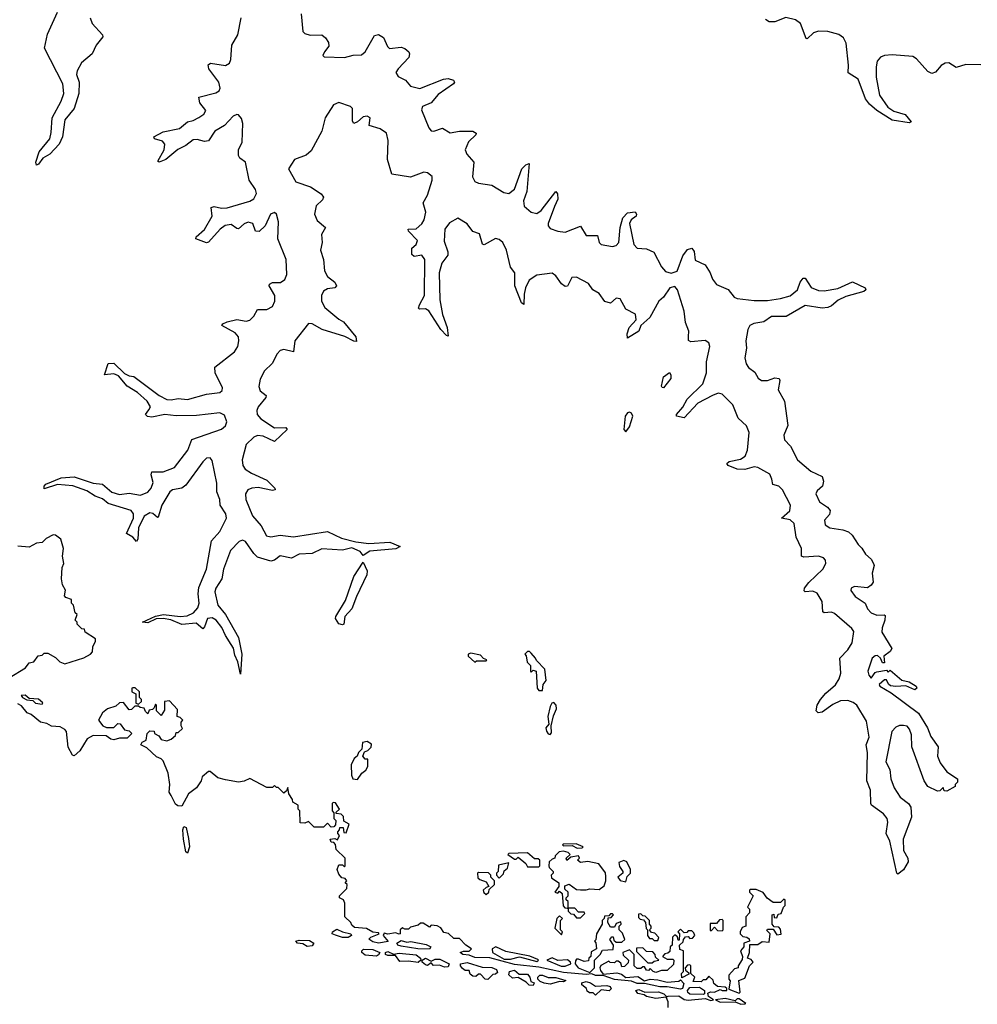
# Model space of a CAD drawing. Extents: x 2528705 to 2678277, y 911730 to 1023331.
# Tile 212 of 241: x 2621286 to 2626357, y 957281 to 962495. Entities that reach past the tile are written whole.
import ezdxf

# ---------------------------------------------------------------- set-up
doc = ezdxf.new("R2010")
doc.units = 0

msp = doc.modelspace()

# ---------------------------------------------------------------- linework, layer by layer
at = {"layer": '0CON20XD'}
for points in [[(2621659.6, 962505), (2621669.2, 962475), (2621724.7, 962415), (2621726.7, 962405), (2621690.6, 962359.4), (2621669.5, 962315), (2621613.7, 962266.3), (2621589.6, 962225), (2621585.7, 962205), (2621600.5, 962165), (2621599.2, 962105), (2621575, 962024.6), (2621524.1, 961965), (2621512.5, 961875), (2621494.8, 961835.2), (2621445, 961783.8), (2621407.9, 961762.1), (2621385, 961730), (2621374, 961724), (2621371.1, 961741.1), (2621389.2, 961795), (2621445.3, 961865), (2621453, 961897), (2621457.6, 961975), (2621506.1, 962063.9), (2621519, 962105), (2621513.4, 962155), (2621417.3, 962345), (2621432.3, 962417.7), (2621486.7, 962535)], [(2622775.4, 962525.4), (2622785, 962431.9), (2622795, 962422.7), (2622823.9, 962413.9), (2622885, 962414.6), (2622905, 962398.9), (2622921.6, 962375), (2622922.3, 962355), (2622899.1, 962325), (2622891.5, 962305), (2622897.8, 962297.8), (2623005, 962294.3), (2623052.2, 962307.8), (2623095, 962309.8), (2623115.2, 962325), (2623165, 962412), (2623185, 962417), (2623211.4, 962401.4), (2623233, 962353), (2623243.2, 962343.2), (2623305, 962350.3), (2623325, 962343.1), (2623346.2, 962325), (2623350.2, 962315), (2623345.8, 962294.2), (2623289.1, 962235), (2623278.3, 962215), (2623290.2, 962195), (2623328.9, 962175), (2623355, 962142.2), (2623405, 962130.5), (2623529.6, 962180.4), (2623555, 962183.8), (2623583.6, 962175), (2623588.1, 962165), (2623582.4, 962155), (2623502, 962098), (2623465.3, 962054.7), (2623418.7, 962035), (2623412.8, 962017.2), (2623452.4, 961922.4), (2623465, 961906.3), (2623479.4, 961905), (2623525, 961920.3), (2623565.2, 961895.2), (2623615, 961903.9), (2623684.8, 961904.8), (2623703.3, 961895), (2623700.5, 961885), (2623662.6, 961847.4), (2623644.1, 961805), (2623653.7, 961783.7), (2623690.7, 961740.7), (2623682.9, 961662.9), (2623695, 961639), (2623715, 961629.3), (2623785, 961618.8), (2623849.4, 961579.4), (2623875.4, 961575), (2623905, 961596.9), (2623944.7, 961705), (2623965, 961726.9), (2623983.8, 961733.8), (2623971.1, 961585), (2623953, 961535), (2623957.3, 961507.3), (2623995, 961475.6), (2624025, 961469.5), (2624046.2, 961483.8), (2624125, 961585.4), (2624133.5, 961573.5), (2624134.8, 961545), (2624117.7, 961505), (2624083.8, 961415), (2624084, 961404), (2624095, 961390.2), (2624135, 961375.8), (2624175, 961369.8), (2624255, 961400.9), (2624285, 961351.5), (2624345, 961351.8), (2624354.7, 961315), (2624365, 961305.3), (2624425, 961294.1), (2624445, 961298.6), (2624457.9, 961315), (2624465.9, 961395), (2624479.5, 961445), (2624505, 961473.1), (2624545, 961477.6), (2624552.5, 961465), (2624550, 961455), (2624523.6, 961435), (2624514.3, 961415), (2624537.3, 961305), (2624555, 961285.2), (2624605, 961282.4), (2624643.5, 961263.5), (2624685, 961185.9), (2624705, 961162.1), (2624735, 961152.1), (2624767.1, 961162.9), (2624797.8, 961245), (2624822.5, 961277.5), (2624844.6, 961284.6), (2624857.2, 961267.2), (2624861.7, 961221.7), (2624915, 961197.4), (2624942.4, 961155), (2624955, 961120.4), (2624975, 961093.3), (2625036.6, 961066.6), (2625068.2, 961025), (2625085, 961017.8), (2625175, 961008.3), (2625245, 961008.4), (2625315, 961018.7), (2625365, 961033.1), (2625405.3, 961065), (2625418, 961105), (2625435, 961126.7), (2625445, 961125.6), (2625476.1, 961076.1), (2625515, 961060.6), (2625545, 961060), (2625617.6, 961072.4), (2625695, 961106.4), (2625763.3, 961075), (2625766.2, 961065), (2625755.8, 961055), (2625659.9, 961030.1), (2625619.4, 961010.6), (2625585, 960980), (2625565, 960971.8), (2625535, 960967.3), (2625445, 960981.5), (2625345, 960924.1), (2625266.7, 960923.3), (2625225.4, 960894.6), (2625174.1, 960885.9), (2625152.2, 960875), (2625142.1, 960855), (2625131, 960795), (2625134.9, 960755), (2625125.7, 960705), (2625133, 960673), (2625145, 960653.7), (2625179.1, 960629.1), (2625196, 960596), (2625214.5, 960584.5), (2625245.4, 960584.6), (2625285, 960599.3), (2625308.1, 960595), (2625311.2, 960585), (2625302.8, 960535), (2625335.5, 960475), (2625353.7, 960346.3), (2625332.8, 960295), (2625335, 960270.4), (2625366.9, 960236.9), (2625404.3, 960164.3), (2625475, 960103.7), (2625535.9, 960075.9), (2625541.5, 960051.5), (2625536.5, 960025), (2625509.1, 960000.9), (2625501.9, 959985), (2625521.1, 959941.1), (2625563.6, 959913.6), (2625576.6, 959896.6), (2625573.8, 959875), (2625546.7, 959845), (2625550.4, 959820.4), (2625574.8, 959804.8), (2625645, 959794.4), (2625675, 959783), (2625693.9, 959765), (2625725, 959716.6), (2625745, 959697.1), (2625764.8, 959664.8), (2625795, 959637.8), (2625806.9, 959615), (2625810.8, 959605), (2625800.6, 959565), (2625805, 959516.2), (2625795, 959500.8), (2625775, 959487.4), (2625705.5, 959494.5), (2625688, 959485), (2625687.6, 959472.4), (2625709.9, 959439.9), (2625763.6, 959405), (2625774.7, 959375), (2625794.8, 959354.8), (2625825, 959341.4), (2625863.8, 959343.8), (2625869.4, 959339.4), (2625867.1, 959315), (2625852, 959275), (2625851.6, 959251.6), (2625904.4, 959165), (2625895, 959148.9), (2625861.2, 959125), (2625865, 959090), (2625855, 959090), (2625843.8, 959115), (2625827.6, 959127.6), (2625815, 959126.5), (2625800, 959115), (2625777.1, 959045), (2625782.2, 959025), (2625795, 959007.5), (2625815, 959037.5), (2625825, 959042.5), (2625875, 959050), (2625885, 959040), (2625895, 959050), (2625957.4, 958997.4), (2625995, 958988.8), (2626032.5, 958965), (2626036.2, 958955), (2626025, 958946.7), (2625978.3, 958968.3), (2625925, 958963.3), (2625897.5, 958967.5), (2625885.9, 958975.9), (2625875, 959000), (2625865, 959000), (2625837.5, 958975), (2625840, 958965), (2625899.9, 958929.9)], [(2622435, 960907.1), (2622485, 960899.2), (2622505, 960903.5), (2622525, 960924.8), (2622545, 960961.1), (2622595, 960960.4), (2622625, 960977), (2622637, 961005), (2622636.3, 961035), (2622607.3, 961085), (2622608.4, 961095), (2622625, 961102.6), (2622666.7, 961103.3), (2622690.4, 961119.6), (2622699.6, 961145), (2622696.3, 961225), (2622652.2, 961335), (2622656.7, 961425), (2622646.2, 961465), (2622635, 961474.2), (2622613.6, 961465), (2622585.8, 961404.2), (2622553.8, 961373.8), (2622535, 961374.6), (2622520.2, 961415), (2622495, 961423.4), (2622475.1, 961414.9), (2622445, 961388.3), (2622435, 961388.7), (2622405, 961410), (2622374.5, 961405.5), (2622347, 961385), (2622285, 961316.5), (2622275, 961312.8), (2622218.5, 961335), (2622219.6, 961345), (2622265, 961383.8), (2622305.2, 961454.8), (2622300.3, 961499.7), (2622315, 961506.1), (2622355, 961496.5), (2622385, 961498.7), (2622505, 961533.8), (2622525, 961546.2), (2622540.5, 961575), (2622535.1, 961595), (2622501.4, 961645), (2622480.6, 961740.6), (2622451.7, 961761.7), (2622444.8, 961775), (2622444, 961805), (2622463.8, 961846.2), (2622466.8, 961945), (2622461.1, 961971.1), (2622445, 961990.9), (2622435, 961993.1), (2622415.5, 961984.4), (2622370.2, 961935), (2622319.3, 961905), (2622285.7, 961854.3), (2622265, 961850.6), (2622225, 961861.4), (2622205, 961859.3), (2622165, 961828.3), (2622122.8, 961807.2), (2622060, 961755), (2622025, 961740), (2622016.9, 961745), (2622051, 961805), (2622054.8, 961835), (2622042.6, 961852.6), (2621998.8, 961865), (2621995.7, 961875), (2622045, 961901.8), (2622131.5, 961918.5), (2622173.6, 961955), (2622205, 961961), (2622235, 961977.3), (2622260.6, 961995), (2622272.2, 962015), (2622239.6, 962055), (2622234.4, 962085), (2622325, 962108), (2622341.6, 962118.4), (2622348.1, 962131.9), (2622340.6, 962165), (2622286.7, 962235), (2622284.3, 962255.7), (2622296, 962264), (2622375, 962253.2), (2622396.2, 962265), (2622403.5, 962285), (2622409.2, 962360.8), (2622440.6, 962415), (2622458.7, 962505)], [(2626375.1, 962255.1), (2626295, 962257.4), (2626245, 962241), (2626205, 962266.2), (2626185.7, 962265), (2626165, 962251.7), (2626135, 962216.4), (2626115, 962210.5), (2626095, 962221), (2626035, 962287.8), (2626015, 962300.2), (2625905, 962309.1), (2625865.2, 962304.8), (2625844.2, 962295.8), (2625826.2, 962275), (2625820.7, 962245), (2625820.8, 962190.8), (2625838.4, 962095), (2625882.6, 962032.6), (2625915, 962011.1), (2625975, 961993.5), (2626005.8, 961955), (2625995, 961948.6), (2625905, 961962.2), (2625825, 962013.7), (2625785, 962046.9), (2625765, 962075.3), (2625725, 962180.7), (2625673, 962213), (2625674.9, 962255), (2625661.4, 962371.4), (2625648.8, 962398.8), (2625623.8, 962416.2), (2625565, 962432.2), (2625515, 962434.5), (2625488.4, 962425), (2625455, 962393.4), (2625450, 962395), (2625421, 962475), (2625393.8, 962495), (2625343, 962507), (2625285, 962484.5), (2625255, 962484.2), (2625235, 962495.7)], [(2625899.9, 958929.9), (2626045, 958822.9), (2626092.7, 958745), (2626109.8, 958699.8), (2626148.8, 958645), (2626145.6, 958595), (2626160.4, 958560.4), (2626195, 958512), (2626252.5, 958475), (2626251.7, 958458.3), (2626240, 958445), (2626240, 958435), (2626195, 958410), (2626181.7, 958411.7), (2626175, 958430), (2626158.3, 958411.7), (2626145, 958410), (2626094.2, 958435), (2626074.4, 958465), (2626009.5, 958645), (2626007.3, 958707.3), (2625998.3, 958738.3), (2625985, 958753.3), (2625965, 958758.2), (2625945, 958757.8), (2625925, 958748.9), (2625903.4, 958725), (2625872.9, 958565), (2625893.8, 958525), (2625898.8, 958475), (2625916.7, 958426.7), (2625947.6, 958377.6), (2625992.5, 958345), (2626004.6, 958324.6), (2626007.6, 958272.4), (2625964.6, 958155.4), (2625965.5, 958095), (2625988.1, 958055), (2625990, 958035), (2625966.4, 957993.6), (2625935, 957970), (2625930, 957975), (2625892.9, 958145), (2625873.8, 958185), (2625882.5, 958245), (2625879.4, 958265), (2625860.6, 958290.6), (2625797.1, 958335), (2625791.9, 958345), (2625791.1, 958415), (2625770.9, 958465), (2625774.6, 958615), (2625767.8, 958655), (2625784.6, 958695), (2625769.8, 958779.8), (2625718.5, 958865), (2625700, 958880), (2625670.8, 958890.8), (2625632.4, 958887.6), (2625591, 958869), (2625535, 958828.9), (2625513.8, 958825), (2625502.5, 958835), (2625509.4, 958865), (2625525.6, 958895), (2625555, 958929.5), (2625605, 958972.9), (2625624.8, 959005.2), (2625633.3, 959035), (2625629.3, 959115), (2625671.1, 959158.9), (2625693.7, 959195), (2625702.7, 959255), (2625692, 959272), (2625601.1, 959351.1), (2625585, 959358.4), (2625545, 959354.7), (2625539.2, 959359.2), (2625534.2, 959415), (2625508.5, 959458.5), (2625485, 959468.9), (2625445, 959464.7), (2625440, 959470), (2625441.8, 959485), (2625464.3, 959515), (2625538.9, 959585), (2625554.7, 959615), (2625553.5, 959633.5), (2625542.1, 959645), (2625515, 959654.5), (2625438.5, 959648.5), (2625426.5, 959655), (2625426.2, 959695), (2625397.8, 959755), (2625387.2, 959827.2), (2625365, 959845.9), (2625319.2, 959855), (2625363.9, 959895), (2625367.8, 959925), (2625325.1, 960005.1), (2625305, 960024.3), (2625274.3, 960034.3), (2625268.8, 960061.2), (2625258, 960088), (2625195, 960123.6), (2625175, 960127.3), (2625125, 960114), (2625085.6, 960115.6), (2625036.9, 960135), (2625030.6, 960145), (2625041.9, 960155), (2625101.8, 960168.1), (2625126.7, 960183.3), (2625139.7, 960215), (2625148.3, 960308.3), (2625135, 960343.8), (2625089.6, 960385), (2625062.3, 960455), (2625005, 960512.9), (2624985, 960516.8), (2624954.2, 960505.8), (2624876.9, 960465), (2624805, 960385.9), (2624762.9, 960395), (2624763.5, 960405), (2624797.3, 960442.7), (2624820, 960485), (2624903.9, 960566.1), (2624923, 960625), (2624923.2, 960683.2), (2624939.7, 960765), (2624935, 960783.9), (2624915, 960795.9), (2624839.2, 960789.2), (2624826.4, 960796.4), (2624827.4, 960817.4), (2624828.4, 960845), (2624811.5, 960891.5), (2624805, 960952.2), (2624769, 961065), (2624755, 961082.9), (2624728.8, 961075), (2624694.2, 961025.8), (2624670.2, 961005), (2624622.4, 960917.6), (2624574.7, 960875.2), (2624563.5, 960846.5), (2624505, 960808.6), (2624502.3, 960832.3), (2624512.6, 960865), (2624549.5, 960905), (2624546.7, 960935), (2624495, 960962), (2624465, 961016.8), (2624445, 961020.5), (2624415, 960993.1), (2624385, 961002.3), (2624354.7, 961044.7), (2624321.5, 961065), (2624298.3, 961098.3), (2624235, 961130.9), (2624209.9, 961130.1), (2624185.7, 961084.3), (2624175, 961082.5), (2624155, 961096), (2624125, 961138.8), (2624105, 961153.4), (2624025, 961142.7), (2623983.8, 961115), (2623964.7, 961075), (2623957.6, 961042.4), (2623955, 960986.7), (2623942.1, 960995), (2623907.2, 961085), (2623908, 961155), (2623884.8, 961185), (2623863.1, 961275), (2623844.8, 961315), (2623825, 961331.2), (2623805, 961335.6), (2623745, 961303.6), (2623736.5, 961306.5), (2623720.4, 961360.4), (2623685, 961373), (2623655, 961413.6), (2623605, 961443.2), (2623561.4, 961418.6), (2623537, 961385), (2623533.1, 961323.1), (2623552.5, 961265), (2623552.7, 961247.3), (2623521.3, 961205), (2623507.8, 961155), (2623511.2, 961011.2), (2623524.5, 960934.5), (2623548.9, 960865), (2623555, 960820), (2623545, 960823.3), (2623515, 960854.6), (2623452.8, 960952.8), (2623435, 960963.8), (2623402.8, 960962.8), (2623398.3, 960968.3), (2623402.7, 960985), (2623430, 961035), (2623430.2, 961225), (2623415, 961247.8), (2623375, 961241.8), (2623362.1, 961252.1), (2623362.3, 961285), (2623384.8, 961305.2), (2623391.8, 961325), (2623344.7, 961375), (2623343.3, 961385), (2623385, 961388), (2623415, 961413.2), (2623427.8, 961435), (2623437.1, 961475), (2623422.5, 961525), (2623444.4, 961565), (2623469.5, 961645), (2623469, 961665), (2623445, 961684.3), (2623425, 961687.8), (2623355, 961660.6), (2623257.1, 961677.1), (2623232.9, 961755), (2623237.1, 961855), (2623227.8, 961895), (2623195, 961916.3), (2623135.6, 961935), (2623140.8, 961975), (2623125.6, 961985), (2623105, 961980.2), (2623075, 961954.1), (2623055, 961945.6), (2623048.5, 961958.5), (2623048.2, 961991.8), (2623047.8, 962025), (2623037.6, 962035), (2622975, 962055.9), (2622947.3, 962045), (2622904, 961976), (2622885.5, 961904.5), (2622829.5, 961800.5), (2622803.1, 961776.9), (2622740.3, 961755), (2622709.2, 961705), (2622747.3, 961637.3), (2622825, 961610.2), (2622882.2, 961572.2), (2622894.2, 961555), (2622889.7, 961540.3), (2622855, 961509.8), (2622846.6, 961465), (2622861.1, 961431.1), (2622905.8, 961395), (2622883, 961357), (2622887.3, 961315), (2622878.6, 961275), (2622894.6, 961224.6), (2622899, 961165), (2622915, 961136), (2622954.7, 961105), (2622962.5, 961085), (2622955, 961074.3), (2622915, 961069.4), (2622895, 961057.6), (2622884, 961035), (2622883.3, 961005), (2622901.1, 960971.1), (2622975, 960910), (2622999.6, 960895), (2623065, 960815.6), (2623069.3, 960790.7), (2623055, 960792.1), (2623008.2, 960818.2), (2622887.9, 960855), (2622835, 960884.4), (2622815, 960885.8), (2622743, 960795), (2622735, 960735.4), (2622685, 960748.6), (2622665, 960743.1), (2622648.8, 960725), (2622622.1, 960675), (2622581.4, 960635), (2622558.5, 960591.5), (2622552.7, 960552.7), (2622559.1, 960529.1), (2622590, 960505), (2622589.5, 960495), (2622548.9, 960445), (2622541.1, 960425), (2622543.5, 960405), (2622561.8, 960381.8), (2622635, 960334.4), (2622695.7, 960335.7), (2622701.5, 960325), (2622635, 960261), (2622575, 960290.3), (2622545, 960293), (2622524.9, 960285.1), (2622485.7, 960245), (2622463.7, 960165), (2622467.8, 960135), (2622480.3, 960115), (2622513.6, 960093.6), (2622595, 960057), (2622637.1, 960015), (2622638.1, 960005), (2622625, 960002.4), (2622547.6, 960017.6), (2622515, 960015.1), (2622493.9, 960006.1), (2622481, 959985), (2622483.1, 959955), (2622518.3, 959868.3), (2622564.4, 959815), (2622591.9, 959761.9), (2622615, 959756.9), (2622665, 959765.6), (2622735, 959755.9), (2622915, 959784.6), (2622989.2, 959749.2), (2623065, 959730.3), (2623135, 959720.8), (2623245, 959728.8), (2623300, 959705), (2623277.4, 959692.6), (2623139.6, 959680.4), (2623105, 959658.6), (2623089, 959679), (2623045, 959698), (2622995, 959685.4), (2622886.2, 959693.8), (2622835, 959668.3), (2622765, 959664.8), (2622725, 959643), (2622665, 959656.9), (2622635, 959632.9), (2622615, 959627), (2622545, 959648.8), (2622525, 959668.1), (2622481.7, 959731.7), (2622465, 959739.5), (2622447.3, 959732.7), (2622402.1, 959685), (2622365.5, 959585), (2622356.8, 959535), (2622324.1, 959485), (2622319.4, 959465), (2622334.6, 959394.6), (2622374.8, 959345), (2622445, 959224), (2622462.1, 959135), (2622455, 959030), (2622441.5, 959095), (2622425, 959130), (2622417.5, 959167.5), (2622405, 959187.1), (2622375, 959234.6), (2622356.9, 959276.9), (2622325.7, 959315.7), (2622305, 959326.9), (2622280.6, 959325), (2622265, 959280), (2622255, 959269.2), (2622219.6, 959299.6), (2622145, 959292.8), (2622086.4, 959316.4), (2622045, 959324.3), (2622008.3, 959321.7), (2621965, 959300.4), (2621936.7, 959305), (2622005, 959335.9), (2622047.5, 959345), (2622135.3, 959335.2), (2622171.9, 959338.1), (2622205.9, 959354.1), (2622229.5, 959380.5), (2622236.1, 959405), (2622230, 959455), (2622235, 959487.5), (2622275.1, 959584.9), (2622301.1, 959735), (2622345.8, 959784.2), (2622380.3, 959855), (2622377.8, 959877.8), (2622347.9, 959925), (2622344.8, 959955), (2622328.8, 959995), (2622329.1, 960040.9), (2622305, 960161.5), (2622295, 960174.7), (2622275, 960172.5), (2622255, 960154), (2622165, 960029.4), (2622145, 960014.1), (2622095.1, 960004.9), (2622081.6, 959995), (2622038.5, 959925), (2622018.6, 959861.4), (2622015, 959858.2), (2621990.4, 959880.4), (2621975, 959884.1), (2621944.3, 959865.7), (2621915.6, 959805), (2621911.6, 959745), (2621905, 959731.5), (2621884, 959754), (2621850.5, 959775), (2621888.8, 959855), (2621888.4, 959878.4), (2621876.7, 959896.6), (2621755, 959932.7), (2621725, 959958.7), (2621685, 959972.6), (2621640.7, 960000.7), (2621567.3, 960027.3), (2621486.4, 960033.6), (2621415, 960010), (2621415.8, 960025), (2621424.2, 960035), (2621505, 960068.9), (2621575, 960074.6), (2621675, 960040.3), (2621725, 960034.7), (2621773.4, 959993.4), (2621815, 959980.5), (2621865, 959987.5), (2621925, 959976.7), (2621965, 959993.3), (2621982.3, 960015), (2621992.4, 960045), (2621982.5, 960085), (2621985, 960100), (2622045, 960100.2), (2622105, 960123.4), (2622176, 960215), (2622197.4, 960272.6), (2622353.7, 960326.3), (2622375.9, 960345), (2622383, 960365), (2622370.8, 960400.8), (2622345, 960413.6), (2622221.7, 960398.3), (2622115, 960396.8), (2622055, 960405.1), (2621985, 960389.5), (2621963.1, 960393.1), (2621952.7, 960405), (2621970.3, 960429.7), (2621979.2, 960445), (2621961.3, 960475), (2621910.1, 960520.1), (2621855.4, 960555), (2621808.6, 960608.6), (2621785, 960620.3), (2621734.3, 960614.3), (2621753.3, 960675), (2621785, 960675.4), (2621841.2, 960621.2), (2621865, 960608.8), (2621890, 960605), (2622024.3, 960504.3), (2622065, 960483.1), (2622088.3, 960481.7), (2622125, 960489.7), (2622175, 960483.6), (2622275, 960512.8), (2622345, 960521.2), (2622357.7, 960532.3), (2622359.5, 960545), (2622320.5, 960625), (2622319.2, 960655), (2622423.3, 960736.7), (2622440.3, 960765), (2622446.1, 960795), (2622443.8, 960815), (2622427.5, 960837.5), (2622356.4, 960875), (2622362.2, 960885), (2622383.5, 960895), (2622435, 960907.1)], [(2624695, 960546.2), (2624687, 960547), (2624684.5, 960554.5), (2624695, 960604), (2624727.1, 960627.1), (2624734, 960615), (2624732.9, 960595), (2624695, 960546.2)], [(2624495, 960312.5), (2624515, 960338.6), (2624532.8, 960395), (2624525, 960411.2), (2624515, 960416.5), (2624505, 960413.3), (2624492.5, 960395), (2624484.2, 960325), (2624495, 960312.5)], [(2621230.7, 959009.3), (2621316.4, 959063.6), (2621335, 959090), (2621360, 959095), (2621383, 959127), (2621405, 959130), (2621415, 959140), (2621435, 959140), (2621475, 959117.5), (2621497.5, 959095), (2621525, 959084.2), (2621625, 959116.7), (2621660, 959135), (2621671.7, 959148.3), (2621672.5, 959175), (2621687.5, 959205), (2621686.7, 959216.7), (2621631.7, 959251.7), (2621628.3, 959268.3), (2621615, 959270), (2621590, 959295), (2621590, 959305), (2621580, 959315), (2621590, 959345), (2621580, 959355), (2621570, 959395), (2621560, 959405), (2621560, 959425), (2621530, 959435), (2621522.5, 959445), (2621527.5, 959475), (2621513, 959503), (2621507.5, 959535), (2621510, 959595), (2621520, 959615), (2621512.5, 959655), (2621517.5, 959695), (2621503.3, 959745), (2621476.1, 959766.1), (2621463.6, 959766.4), (2621425, 959747.5), (2621403.8, 959726.2), (2621375, 959723.8), (2621335, 959702.5), (2621275, 959706.7)], [(2622995, 959290), (2622975, 959296.7), (2622958, 959325), (2622959.2, 959335), (2623010.8, 959419.2), (2623055, 959546.9), (2623105, 959621.9), (2623125, 959575.8), (2623124.7, 959555), (2623068.9, 959441.1), (2623045, 959376), (2623007.8, 959335), (2623002.5, 959295), (2622995, 959290)], [(2623695, 959092.5), (2623705, 959100), (2623755, 959100), (2623760, 959105), (2623741.7, 959111.7), (2623725, 959130), (2623675, 959140), (2623660, 959135), (2623660, 959125), (2623695, 959092.5)], [(2624055, 958943.3), (2624057.5, 958975), (2624073.6, 958996.4), (2624066.4, 959056.4), (2624021.7, 959101.7), (2624017.5, 959115), (2623995, 959140), (2623985, 959150), (2623975, 959150), (2623960, 959135), (2623967, 959127), (2623973, 959093), (2623990, 959075), (2623990, 959045), (2623995, 959040), (2624005, 959050), (2624020, 959045), (2624026.7, 958955), (2624035, 958943.8), (2624055, 958943.3)], [(2621405, 958870), (2621408.3, 958878.3), (2621385, 958897.5), (2621335, 958900), (2621315, 958917.5), (2621293, 958917), (2621300, 958905), (2621323, 958893), (2621355, 958890), (2621370, 958875), (2621405, 958870)], [(2621915, 958870), (2621930, 958885), (2621930, 958895), (2621920, 958905), (2621920, 958935), (2621897, 958957), (2621885, 958957.5), (2621880, 958955), (2621880, 958935), (2621900, 958925), (2621900, 958875), (2621915, 958870)], [(2624720, 957325), (2624776.7, 957326.7), (2624805, 957307.5), (2624825, 957302.5), (2624915, 957311.2), (2624945, 957301.2), (2624960, 957305), (2624933.3, 957323.3), (2624930, 957340), (2624943.3, 957346.7), (2624965, 957346.2), (2624995, 957360), (2625006, 957354), (2625030, 957355), (2625030, 957365), (2625021.7, 957371.7), (2624980, 957375), (2624961.7, 957391.7), (2624958.3, 957408.3), (2624935, 957430), (2624918.3, 957411.7), (2624905, 957410), (2624895, 957400), (2624851.7, 957401.7), (2624860, 957425), (2624840, 957445), (2624840, 957485), (2624835, 957490), (2624821.7, 957488.3), (2624810, 957475), (2624811.7, 957461.7), (2624828.3, 957448.3), (2624828.3, 957441.7), (2624791.7, 957421.7), (2624790, 957445), (2624800, 957455), (2624800, 957565), (2624781.7, 957571.7), (2624780, 957595), (2624798.3, 957611.7), (2624800, 957625), (2624811.7, 957638.3), (2624825, 957640), (2624835, 957630), (2624848.3, 957631.7), (2624860, 957645), (2624855, 957660), (2624845, 957670), (2624825, 957670), (2624818.3, 957661.7), (2624805, 957660), (2624785, 957680), (2624770, 957665), (2624780, 957655), (2624778.3, 957621.7), (2624771.7, 957621.7), (2624768.3, 957638.3), (2624755, 957650), (2624742.5, 957637.5), (2624740, 957595), (2624730, 957585), (2624728.3, 957561.7), (2624718.3, 957551.7), (2624701.7, 957548.3), (2624690, 957535), (2624715, 957520), (2624745, 957520), (2624750, 957515), (2624748.3, 957491.7), (2624715, 957460), (2624685, 957460), (2624655, 957450), (2624640, 957455), (2624625, 957470), (2624615, 957460), (2624605, 957462.5), (2624595, 957480), (2624585, 957480), (2624575, 957470), (2624555, 957470), (2624540, 957485), (2624540, 957545), (2624515, 957570), (2624480, 957555), (2624481.7, 957541.7), (2624510, 957515), (2624508.3, 957501.7), (2624488.3, 957481.7), (2624475, 957480), (2624468.3, 957498.3), (2624455, 957510), (2624445, 957510), (2624435, 957500), (2624413, 957503), (2624405, 957510), (2624363.3, 957486.7), (2624357.5, 957475), (2624360.7, 957460.7), (2624375, 957440), (2624447.1, 957447.1), (2624471.7, 957441.7), (2624495, 957423.3), (2624558.3, 957428.3), (2624595, 957406), (2624625, 957413.8), (2624665, 957411.4), (2624715, 957398), (2624776.4, 957403.6), (2624785, 957410), (2624801.7, 957391.7), (2624796, 957365), (2624785, 957360.8), (2624715, 957374), (2624675, 957374.3), (2624595, 957391.2), (2624555, 957390.8), (2624525, 957404), (2624435, 957413.1), (2624375, 957433.3), (2624335, 957434), (2624315, 957443.3), (2624285, 957439.2), (2624165, 957450), (2624035, 957478), (2623905, 957491.4), (2623775, 957527.5), (2623695, 957529.2), (2623665, 957541.2), (2623632.5, 957545), (2623617.5, 957555), (2623635, 957563.3), (2623665, 957563.3), (2623677.5, 957575), (2623647.5, 957595), (2623615, 957630), (2623585, 957630), (2623557, 957657), (2623531.7, 957661.7), (2623516.4, 957686.4), (2623497, 957697), (2623465, 957700), (2623455, 957690), (2623421.7, 957711.7), (2623408.3, 957711.7), (2623395, 957700), (2623355, 957690), (2623345, 957680), (2623325, 957680), (2623313, 957687), (2623300, 957675), (2623300, 957655), (2623295, 957652.5), (2623275, 957660), (2623235, 957652.5), (2623215, 957657.5), (2623210, 957645), (2623237, 957613), (2623185, 957605.8), (2623155, 957611.2), (2623133.9, 957626.1), (2623145, 957636.7), (2623190, 957655), (2623185, 957660), (2623155, 957663.3), (2623123, 957683), (2623058.3, 957688.3), (2623045, 957700), (2623040, 957715), (2623007.5, 957745), (2623007, 957817), (2623000, 957835), (2622980, 957845), (2622980, 957855), (2623017.5, 957895), (2623020, 957915), (2623010, 957925), (2623017.5, 957935), (2623008.3, 957948.3), (2622991.7, 957951.7), (2622975, 957970), (2622967.5, 957995), (2622975, 958020), (2622995, 958020), (2623005, 958010), (2623010, 958015), (2623010, 958055), (2622961.7, 958101.7), (2622958.3, 958128.3), (2622948.3, 958138.3), (2622935, 958140), (2622930, 958155), (2622955, 958160), (2622968.3, 958151.7), (2622980, 958175), (2622970, 958185), (2622970, 958195), (2622980, 958205), (2622981.7, 958218.3), (2622998.3, 958218.3), (2623001.7, 958191.7), (2623015, 958190), (2623030, 958235), (2623001.7, 958251.7), (2623000, 958275), (2622988.3, 958288.3), (2622961.7, 958291.7), (2622961.7, 958298.3), (2622980, 958315), (2622958.3, 958348.3), (2622945, 958350), (2622940, 958345), (2622940, 958305), (2622950, 958295), (2622950, 958265), (2622960, 958255), (2622958.3, 958231.7), (2622948.3, 958221.7), (2622935, 958220), (2622915, 958240), (2622895, 958220), (2622845, 958220), (2622815, 958250), (2622795, 958240), (2622771.7, 958241.7), (2622770, 958305), (2622760, 958315), (2622760, 958335), (2622731.7, 958351.7), (2622730, 958365), (2622710, 958395), (2622705, 958430), (2622698.3, 958411.7), (2622685, 958400), (2622655, 958430), (2622645, 958430), (2622635, 958440), (2622625, 958430), (2622595, 958430), (2622505, 958476.2), (2622475, 958462.5), (2622445, 958457.5), (2622375, 958470), (2622335, 958480), (2622295, 958513.3), (2622285, 958513.3), (2622252.5, 958485), (2622247.5, 958465), (2622221.7, 958428.3), (2622180, 958395), (2622145, 958330), (2622122.7, 958332.7), (2622111.1, 958341.1), (2622087, 958387), (2622076.7, 958405), (2622081.2, 958445), (2622072.5, 958505), (2622045, 958570), (2622035, 958581.2), (2622010.8, 958590.8), (2621958.8, 958638.8), (2621927.5, 958655), (2621935, 958670), (2621955, 958680), (2621960, 958715), (2621975, 958730), (2621998.3, 958728.3), (2622000, 958715), (2622023, 958703), (2622034.2, 958684.2), (2622065, 958676.2), (2622087.5, 958685), (2622110, 958705), (2622115, 958720), (2622125, 958720), (2622148.3, 958741.7), (2622140, 958755), (2622140, 958775), (2622150, 958785), (2622135, 958800), (2622120, 958805), (2622121.7, 958841.7), (2622078.3, 958888.3), (2622052.5, 958885), (2622051.7, 958838.3), (2622035, 958810), (2622010, 958835), (2622010, 958865), (2622005, 958870), (2621998.3, 958851.7), (2621988.3, 958841.7), (2621971.7, 958838.3), (2621965, 958820), (2621951.7, 958831.7), (2621945, 958850), (2621923, 958853), (2621915, 958860), (2621895, 958860), (2621878.3, 958841.7), (2621865, 958840), (2621835, 958880), (2621815, 958877.5), (2621795, 958860), (2621750, 958845), (2621723.3, 958825), (2621703.3, 958785), (2621726.1, 958756.1), (2621745, 958746.2), (2621783.3, 958746.7), (2621805, 958767.5), (2621817, 958767), (2621840, 958735), (2621865, 958730), (2621880, 958715), (2621855, 958690), (2621815, 958690), (2621785, 958682), (2621767.5, 958685), (2621743.1, 958703.1), (2621674.5, 958705.5), (2621643.4, 958686.6), (2621605, 958623.3), (2621575, 958597.5), (2621565, 958600), (2621542.7, 958642.7), (2621532.9, 958725), (2621525, 958736.9), (2621499.2, 958750.8), (2621453.6, 958753.6), (2621428.8, 958768.8), (2621395.8, 958775.8), (2621345.8, 958815.8), (2621324.4, 958824.4), (2621295, 958862.5), (2621275, 958872.5)], [(2624095, 958710), (2624101.7, 958718.3), (2624100, 958755), (2624111.7, 958808.3), (2624128, 958845), (2624125.8, 958865.8), (2624115, 958878.8), (2624104.4, 958875.6), (2624095, 958857.5), (2624082.5, 958805), (2624087.5, 958765), (2624072.5, 958745), (2624075, 958727.5), (2624085, 958713.3), (2624095, 958710)], [(2623075, 958472.5), (2623097.5, 958505), (2623119.3, 958520.7), (2623129.3, 958540.7), (2623130, 958580), (2623115, 958580), (2623102.5, 958595), (2623111.7, 958618.3), (2623130, 958625), (2623147, 958643), (2623148.3, 958658.3), (2623125, 958672.5), (2623101.7, 958668.3), (2623098.3, 958631.7), (2623080, 958615), (2623072.5, 958595), (2623057, 958583), (2623040.7, 958549.3), (2623042.5, 958495), (2623050, 958475), (2623075, 958472.5)], [(2622175, 958082), (2622165, 958088.8), (2622153.1, 958155), (2622150, 958205), (2622155, 958222.5), (2622166.9, 958216.9), (2622179.4, 958159.4), (2622184.5, 958115), (2622175, 958082)], [(2624238.3, 958108.3), (2624265, 958110), (2624270, 958115), (2624231.7, 958131.7), (2624165, 958130), (2624160, 958125), (2624165, 958120), (2624211.7, 958121.7), (2624238.3, 958108.3)], [(2624035, 958010), (2624040, 958015), (2624040, 958045), (2624031.7, 958051.7), (2624011.7, 958051.7), (2623975, 958082.5), (2623875, 958080), (2623870, 958075), (2623905, 958050), (2623915, 958050), (2623925, 958060), (2623966.4, 958026.4), (2623975, 958010), (2624035, 958010)], [(2624190, 957790), (2624190, 957825), (2624180, 957835), (2624180, 957845), (2624190, 957855), (2624190, 957875), (2624171.7, 957891.7), (2624171.7, 957908.3), (2624195, 957917.5), (2624235, 957890), (2624255, 957887.5), (2624285, 957886.7), (2624305, 957893.3), (2624355, 957890), (2624381.2, 957908.8), (2624390, 957935), (2624388.8, 957958.8), (2624387, 957977), (2624352.5, 958025), (2624295, 958036.7), (2624255, 958032.5), (2624240, 958045), (2624250, 958055), (2624245, 958067.5), (2624205, 958060), (2624183, 958043), (2624180, 958055), (2624200, 958075), (2624190, 958085), (2624165, 958092.5), (2624141.7, 958088.3), (2624121.7, 958068.3), (2624120, 958055), (2624105, 958050), (2624090, 958035), (2624087.5, 958015), (2624090, 958005), (2624110, 957985), (2624110, 957975), (2624100, 957965), (2624101.7, 957951.7), (2624140, 957925), (2624140, 957905), (2624120, 957875), (2624135, 957870), (2624145, 957880), (2624158.3, 957868.3), (2624163, 957803), (2624171.7, 957791.7), (2624185, 957790), (2624190, 957790)], [(2623825, 957950), (2623848.3, 957971.7), (2623851.7, 957988.3), (2623868.3, 958001.7), (2623875, 958030), (2623821.7, 958018.3), (2623820, 957985), (2623810, 957975), (2623810, 957965), (2623825, 957950)], [(2624495, 957930), (2624501.7, 957958.3), (2624520, 957975), (2624520, 957995), (2624500, 958035), (2624485, 958042.5), (2624458.3, 958031.7), (2624461.2, 958011.2), (2624480, 957985), (2624480, 957975), (2624452.5, 957955), (2624465, 957937.5), (2624495, 957930)], [(2623755, 957862.5), (2623770, 957875), (2623771.7, 957888.3), (2623800, 957915), (2623800, 957935), (2623780, 957955), (2623780, 957965), (2623768.3, 957978.3), (2623715, 957980), (2623710, 957975), (2623711.7, 957951.7), (2623721.7, 957941.7), (2623755, 957930), (2623770, 957905), (2623755, 957900), (2623740, 957885), (2623743, 957873), (2623755, 957862.5)], [(2625095, 957340), (2625100, 957345), (2625093, 957407), (2625125, 957420), (2625150, 957485), (2625170, 957505), (2625158.3, 957518.3), (2625140, 957525), (2625150, 957555), (2625151.7, 957598.3), (2625195, 957597.5), (2625217, 957613), (2625255, 957610), (2625260, 957655), (2625241.7, 957671.7), (2625245, 957680), (2625275, 957680), (2625295, 957650), (2625317.5, 957652.5), (2625315, 957680), (2625305, 957690), (2625281.7, 957691.7), (2625270, 957705), (2625270, 957755), (2625278.3, 957758.3), (2625281.7, 957741.7), (2625295, 957740), (2625301.7, 957758.3), (2625318.3, 957761.7), (2625330, 957795), (2625340, 957805), (2625340, 957835), (2625331.7, 957838.3), (2625315, 957820), (2625275, 957820), (2625243.6, 957843.6), (2625223, 957873), (2625185, 957890), (2625155, 957890), (2625150, 957885), (2625150, 957875), (2625170, 957855), (2625140, 957795), (2625150, 957785), (2625150, 957765), (2625130, 957745), (2625130, 957695), (2625111.7, 957688.3), (2625100, 957665), (2625100, 957655), (2625115, 957640), (2625137, 957637), (2625148.3, 957628.3), (2625150, 957615), (2625120, 957605), (2625120, 957585), (2625102.5, 957565), (2625112.5, 957535), (2625111.7, 957518.3), (2625090, 957485), (2625090, 957475), (2625071.7, 957468.3), (2625040, 957435), (2625040, 957415), (2625047.5, 957405), (2625041.7, 957361.7), (2625095, 957340)], [(2624255, 957740), (2624278.3, 957761.7), (2624275, 957770), (2624245, 957770), (2624225, 957790), (2624190, 957790), (2624190, 957775), (2624205, 957760), (2624218.3, 957758.3), (2624235, 957740), (2624255, 957740)], [(2624155, 957650), (2624160, 957665), (2624150, 957675), (2624150, 957725), (2624160, 957735), (2624145, 957750), (2624130, 957735), (2624120, 957685), (2624155, 957650)], [(2624305, 957450), (2624330, 957475), (2624330, 957515), (2624360, 957545), (2624371.7, 957568.3), (2624428.3, 957571.7), (2624430, 957595), (2624410, 957625), (2624421.7, 957638.3), (2624428.3, 957638.3), (2624431.7, 957621.7), (2624445, 957610), (2624475, 957610), (2624490, 957625), (2624478.3, 957658.3), (2624460, 957675), (2624460, 957695), (2624470, 957705), (2624468.3, 957718.3), (2624445, 957710), (2624435, 957690), (2624415, 957690), (2624400, 957715), (2624401.7, 957738.3), (2624418.3, 957741.7), (2624430, 957755), (2624425, 957760), (2624415, 957760), (2624405, 957750), (2624381.7, 957748.3), (2624380, 957735), (2624370, 957725), (2624370, 957705), (2624340, 957655), (2624337, 957623), (2624330, 957615), (2624337, 957607), (2624340, 957575), (2624311.7, 957558.3), (2624310, 957535), (2624300, 957525), (2624298.3, 957511.7), (2624275, 957507.5), (2624245, 957520), (2624235, 957520), (2624228.3, 957511.7), (2624227.5, 957495), (2624243.3, 957475), (2624305, 957450)], [(2624665, 957620), (2624670, 957635), (2624648.3, 957658.3), (2624631.7, 957661.7), (2624620, 957675), (2624630, 957685), (2624630, 957695), (2624620, 957705), (2624620, 957725), (2624598.3, 957748.3), (2624585, 957750), (2624575, 957760), (2624561.7, 957758.3), (2624561.7, 957741.7), (2624571.7, 957731.7), (2624588.3, 957728.3), (2624600, 957715), (2624603, 957683), (2624610, 957675), (2624610, 957645), (2624620, 957630), (2624635, 957630), (2624645, 957620), (2624665, 957620)], [(2625005, 957670), (2625010, 957675), (2625010, 957725), (2625005, 957730), (2624991.7, 957728.3), (2624975, 957710), (2624941.7, 957708.3), (2624941.7, 957671.7), (2624948.3, 957671.7), (2624965, 957690), (2624981.7, 957671.7), (2625005, 957670)], [(2623025, 957634.2), (2622995, 957635.8), (2622957.7, 957647.7), (2622940, 957655), (2622942.5, 957665), (2622965, 957680), (2622994.2, 957664.2), (2623040, 957655), (2623043.3, 957645), (2623025, 957634.2)], [(2622807.3, 957587.3), (2622785, 957601.2), (2622757.5, 957605), (2622747.5, 957615), (2622765, 957621.2), (2622819.7, 957619.7), (2622842.5, 957605), (2622835, 957591.2), (2622807.3, 957587.3)], [(2623455, 957574), (2623394.2, 957574.2), (2623305, 957590), (2623287.5, 957595), (2623282.5, 957605), (2623305, 957618.8), (2623335, 957610), (2623357, 957613), (2623437.3, 957597.3), (2623462.5, 957585), (2623455, 957574)], [(2623175, 957536.7), (2623115, 957541.2), (2623097.5, 957555), (2623097.5, 957565), (2623107, 957573), (2623155, 957572), (2623192.5, 957555), (2623185, 957542.5), (2623175, 957536.7)], [(2623395, 957502.5), (2623345, 957510), (2623298.3, 957508.3), (2623275, 957540), (2623235, 957540), (2623222.5, 957545), (2623222.5, 957555), (2623235, 957561.2), (2623265, 957547.5), (2623295, 957551.2), (2623385, 957544), (2623407.5, 957525), (2623410, 957515), (2623395, 957502.5)], [(2624025, 957507.5), (2624032.5, 957515), (2624029.3, 957519.3), (2623987, 957537), (2623860.7, 957560.7), (2623806.4, 957586.4), (2623787.5, 957575), (2623790, 957555), (2623850.8, 957520.8), (2623885, 957520.8), (2623933, 957533), (2624025, 957507.5)], [(2624635, 957500), (2624645, 957510), (2624670, 957515), (2624651.7, 957531.7), (2624650, 957545), (2624638.3, 957558.3), (2624605, 957560), (2624585, 957580), (2624551.7, 957578.3), (2624551.7, 957561.7), (2624611.7, 957501.7), (2624635, 957500)], [(2623535, 957477.5), (2623508.8, 957488.8), (2623477.5, 957487.5), (2623465, 957500), (2623445, 957487.5), (2623435, 957490), (2623417.5, 957505), (2623417.5, 957515), (2623435, 957526), (2623465, 957510), (2623485, 957520.8), (2623509.7, 957519.7), (2623560, 957495), (2623555, 957480), (2623535, 957477.5)], [(2624152.9, 957482.9), (2624175, 957483.1), (2624203.3, 957495), (2624202.5, 957505), (2624187, 957517), (2624135, 957512.5), (2624105, 957527.5), (2624077.5, 957515), (2624152.9, 957482.9)], [(2623765, 957412.5), (2623750, 957415), (2623725, 957440), (2623715, 957440), (2623701.7, 957428.3), (2623685, 957430), (2623671.7, 957441.7), (2623665, 957460), (2623645, 957460), (2623630.7, 957470.7), (2623620, 957485), (2623620, 957495), (2623655, 957502), (2623735, 957478.8), (2623785, 957476), (2623810, 957465), (2623815, 957450), (2623805, 957440), (2623791.7, 957438.3), (2623765, 957412.5)], [(2624005, 957380), (2623983, 957383), (2623968.3, 957398.3), (2623925, 957422.5), (2623895, 957420), (2623876.7, 957436.7), (2623878.8, 957455), (2623905, 957462), (2623930.7, 957440.7), (2623975, 957440), (2623987.5, 957425), (2623991.7, 957401.7), (2624010, 957395), (2624005, 957380)], [(2624095, 957387.5), (2624062.5, 957392.5), (2624041.7, 957401.7), (2624030, 957415), (2624030, 957425), (2624040, 957435), (2624055, 957436.2), (2624085, 957422.5), (2624125, 957423.3), (2624177, 957407), (2624165, 957400), (2624145, 957402.5), (2624115, 957392.5), (2624095, 957387.5)], [(2624335, 957330), (2624321.7, 957341.7), (2624302.5, 957342.5), (2624290.7, 957350.7), (2624286.7, 957365), (2624262.5, 957385), (2624262.5, 957395), (2624285, 957401.2), (2624307.5, 957395), (2624335, 957377.5), (2624395, 957381.2), (2624412.5, 957375), (2624417, 957363), (2624407, 957353), (2624365, 957357.5), (2624335, 957330)], [(2624720, 957265), (2624720, 957295), (2624708.3, 957318.3), (2624655, 957312.5), (2624605, 957322.5), (2624591.7, 957331.7), (2624559.3, 957339.3), (2624547.5, 957355), (2624565, 957360), (2624596.1, 957346.1), (2624667.8, 957347.8), (2624696.7, 957336.7), (2624711.7, 957321.7), (2624720, 957325)], [(2624905, 957333.3), (2624835, 957335.6), (2624824.4, 957344.4), (2624822.5, 957355), (2624835, 957370.8), (2624885, 957372), (2624911.2, 957355), (2624912.5, 957337.5), (2624905, 957333.3)], [(2625105, 957282.5), (2625125, 957283.3), (2625130, 957285), (2625095, 957310), (2625085, 957310), (2625075, 957300), (2625022.3, 957312.3), (2624970, 957305), (2624995, 957292.5), (2625073.9, 957293.9), (2625105, 957282.5)]]:
    msp.add_lwpolyline(points, dxfattribs=at)

doc.saveas('drawing.dxf')
